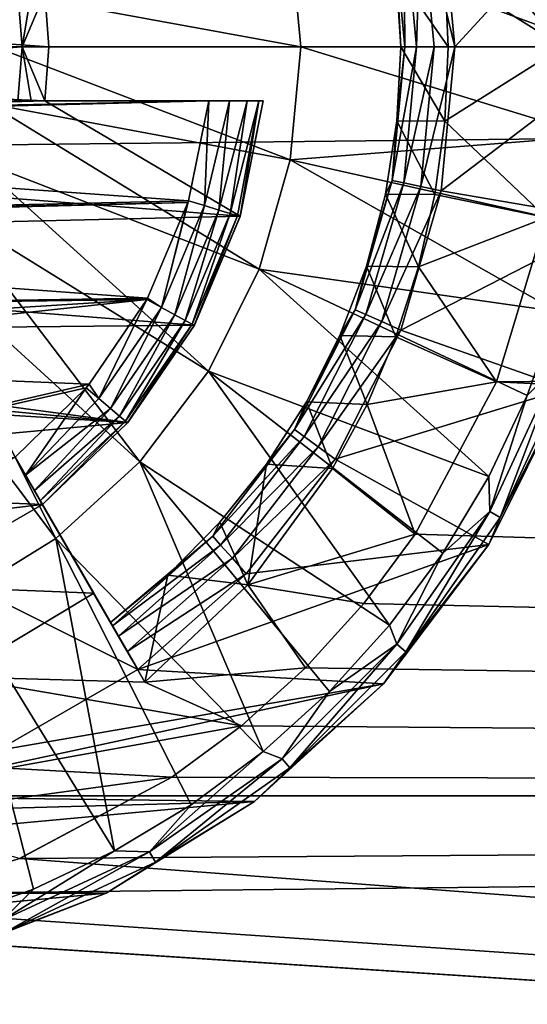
# Model space of a CAD drawing. Header units: metres. Extents: x -128 to 146, y -23 to 80.
# Tile 45 of 113: x 94.24 to 96.12, y -3.54 to 0.1. Entities that reach past the tile are written whole.
import ezdxf

# ---------------------------------------------------------------- set-up
doc = ezdxf.new("R2010")
doc.units = ezdxf.units.M
doc.layers.add('solid_509241_SW0001', color=7, linetype='CONTINUOUS')

msp = doc.modelspace()

# ---------------------------------------------------------------- linework, layer by layer
at = {"layer": 'solid_509241_SW0001'}
for points in [[(-127.5, 0, 23), (127.5, 0, 23), (127.5, 2.772344, 22.832304)], [(-127.5, 2.772344, 22.832304), (-127.5, 0, 23), (127.5, 2.772344, 22.832304)], [(95.776535, 0.547674, -22.25976), (96.188049, 0.631539, -22.257538), (96.25, 0, -22.266495)], [(95.79953, 0.533957, -23), (95.849998, 0.000154, -23), (96.440407, 0.643133, -23)], [(95.849998, 0.000154, -23), (96.5, 0, -23), (96.440407, 0.643133, -23)], [(95.776535, 0.547674, -22.25976), (96.25, 0, -22.266495), (95.813255, 0.275205, -22.264795)], [(95.724716, 0.517701, -22.984776), (95.661179, 0.504191, -22.941366), (95.708527, 0, -22.941366)], [(95.77346, 0, -22.984776), (95.724716, 0.517701, -22.984776), (95.708527, 0, -22.941366)], [(95.724716, 0.517701, -22.984776), (95.849998, 0.000154, -23), (95.79953, 0.533957, -23)], [(95.77346, 0, -22.984776), (95.849998, 0.000154, -23), (95.724716, 0.517701, -22.984776)], [(95.661179, 0.504191, -22.941366), (95.618759, 0.49517, -22.876392), (95.665161, 0, -22.876392)], [(95.650002, 0.000002, -22.799999), (95.665161, 0, -22.876392), (95.618759, 0.49517, -22.876392)], [(95.63575, 0.274445, -22.799999), (95.650002, 0.000002, -22.799999), (95.618759, 0.49517, -22.876392)], [(95.708527, 0, -22.941366), (95.661179, 0.504191, -22.941366), (95.665161, 0, -22.876392)], [(94.128464, 0.210946, -23.927296), (95.241089, 0.418932, -23.709768), (95.279907, 0, -23.709768)], [(96.374161, 0, -23.351336), (95.279907, 0, -23.709768), (95.241089, 0.418932, -23.709768)], [(96.35791, 0.330714, -23.351336), (96.374161, 0, -23.351336), (95.241089, 0.418932, -23.709768)], [(94.347801, 0.00002, -22.266495), (89.75, 0, -22.266495), (90.189064, 0.3, -22.264475)], [(94.347801, 0.00002, -22.266495), (90.189064, 0.3, -22.264475), (94.333, 0.2, -22.265596)], [(95.813255, 0.275205, -22.264795), (95.825546, 0.000153, -22.266495), (95.63575, 0.274414, -22.5)], [(95.650002, -0.000001, -22.5), (95.650002, 0.000002, -22.799999), (95.63575, 0.274445, -22.799999)], [(95.650002, -0.000001, -22.5), (95.63575, 0.274445, -22.799999), (95.63575, 0.274414, -22.5)], [(95.825546, 0.000153, -22.266495), (95.650002, -0.000001, -22.5), (95.63575, 0.274414, -22.5)], [(95.813255, 0.275205, -22.264795), (96.25, 0, -22.266495), (95.825546, 0.000153, -22.266495)], [(94.25, 0, -23), (94.233894, 0.2, -23), (89.5, 0, -23)], [(94.14801, 0, -23.927296), (94.128464, 0.210946, -23.927296), (95.279907, 0, -23.709768)], [(94.28315, 0.2, -22.635162), (94.233894, 0.2, -23), (94.25, 0, -23)], [(94.28315, 0.2, -22.635162), (94.25, 0, -23), (94.333, 0.2, -22.265596)], [(94.347801, 0.00002, -22.266495), (94.333, 0.2, -22.265596), (94.25, 0, -23)], [(94.25, 0, -23), (89.5, 0, -23), (90.165833, -0.3, -23)], [(94.347801, 0.00002, -22.266495), (94.333, -0.2, -22.265596), (89.75, 0, -22.266495)], [(94.333, -0.2, -22.265596), (90.871033, -0.3, -22.264475), (89.75, 0, -22.266495)], [(94.128464, -0.210946, -23.927296), (94.14801, 0, -23.927296), (95.241089, -0.418932, -23.709768)], [(95.241089, -0.418932, -23.709768), (94.14801, 0, -23.927296), (95.279907, 0, -23.709768)], [(94.347801, 0.00002, -22.266495), (94.25, 0, -23), (94.333, -0.2, -22.265596)], [(96.35791, -0.330717, -23.351336), (95.279907, 0, -23.709768), (96.374161, 0, -23.351336)], [(95.63575, -0.274442, -22.799999), (95.618759, -0.49517, -22.876392), (95.665161, 0, -22.876392)], [(95.708527, 0, -22.941366), (95.665161, 0, -22.876392), (95.618759, -0.49517, -22.876392)], [(95.661179, -0.504191, -22.941366), (95.708527, 0, -22.941366), (95.618759, -0.49517, -22.876392)], [(95.650002, 0.000002, -22.799999), (95.63575, -0.274442, -22.799999), (95.665161, 0, -22.876392)], [(95.63575, -0.274415, -22.5), (95.63575, -0.274442, -22.799999), (95.650002, 0.000002, -22.799999)], [(95.63575, -0.274415, -22.5), (95.650002, 0.000002, -22.799999), (95.650002, -0.000001, -22.5)], [(95.825546, 0.000153, -22.266495), (95.813278, -0.274914, -22.264799), (95.650002, -0.000001, -22.5)], [(95.77346, 0, -22.984776), (95.708527, 0, -22.941366), (95.661179, -0.504191, -22.941366)], [(95.724716, -0.517701, -22.984776), (95.799591, -0.533659, -23), (95.849998, 0.000154, -23)], [(95.724716, -0.517701, -22.984776), (95.849998, 0.000154, -23), (95.77346, 0, -22.984776)], [(95.849998, 0.000154, -23), (95.799591, -0.533659, -23), (96.5, 0, -23)], [(95.799591, -0.533659, -23), (96.440407, -0.643133, -23), (96.5, 0, -23)], [(95.825546, 0.000153, -22.266495), (96.25, 0, -22.266495), (95.813278, -0.274914, -22.264799)], [(-127.5, -2.772344, 22.832304), (127.5, -2.772344, 22.832304), (127.5, 0, 23)], [(-127.5, 0, 23), (-127.5, -2.772344, 22.832304), (127.5, 0, 23)], [(94.233894, -0.2, -23), (94.25, 0, -23), (90.165833, -0.3, -23)], [(94.283165, -0.2, -22.635054), (94.25, 0, -23), (94.233894, -0.2, -23)], [(94.283165, -0.2, -22.635054), (94.333, -0.2, -22.265596), (94.25, 0, -23)], [(96.35791, -0.330717, -23.351336), (95.241089, -0.418932, -23.709768), (95.279907, 0, -23.709768)], [(95.813278, -0.274914, -22.264799), (95.63575, -0.274415, -22.5), (95.650002, -0.000001, -22.5)], [(95.724716, -0.517701, -22.984776), (95.77346, 0, -22.984776), (95.661179, -0.504191, -22.941366)], [(95.813278, -0.274914, -22.264799), (96.25, 0, -22.266495), (96.188049, -0.631539, -22.257538)], [(94.93972, -0.2, -23), (90.165833, -0.3, -23), (91.073212, -0.3, -23)], [(94.93972, -0.2, -23), (94.233894, -0.2, -23), (90.165833, -0.3, -23)], [(95.056381, -0.62752, -22.257652), (90.871033, -0.3, -22.264475), (94.333, -0.2, -22.265596)], [(94.864822, -0.570045, -23), (94.93972, -0.2, -23), (91.073212, -0.3, -23)], [(94.070488, -0.414709, -23.927296), (94.128464, -0.210946, -23.927296), (95.125946, -0.823597, -23.709768)], [(94.128464, -0.210946, -23.927296), (95.241089, -0.418932, -23.709768), (95.125946, -0.823597, -23.709768)], [(94.283165, -0.2, -22.635054), (94.233894, -0.2, -23), (94.93972, -0.2, -23)], [(94.283165, -0.2, -22.635054), (94.93972, -0.2, -23), (94.333, -0.2, -22.265596)], [(95.016823, -0.2, -22.984701), (94.333, -0.2, -22.265596), (94.93972, -0.2, -23)], [(95.140678, -0.2, -22.799999), (95.140678, -0.2, -22.265596), (94.333, -0.2, -22.265596)], [(95.056381, -0.62752, -22.257652), (94.333, -0.2, -22.265596), (95.140678, -0.2, -22.265596)], [(95.125458, -0.2, -22.876358), (95.140678, -0.2, -22.799999), (94.333, -0.2, -22.265596)], [(95.082031, -0.2, -22.941231), (95.125458, -0.2, -22.876358), (94.333, -0.2, -22.265596)], [(95.016823, -0.2, -22.984701), (95.082031, -0.2, -22.941231), (94.333, -0.2, -22.265596)], [(94.92392, -0.588125, -22.990211), (94.93972, -0.2, -23), (94.864822, -0.570045, -23)], [(94.92392, -0.588125, -22.990211), (95.016823, -0.2, -22.984701), (94.93972, -0.2, -23)], [(94.92392, -0.588125, -22.990211), (94.977234, -0.604424, -22.961803), (95.016823, -0.2, -22.984701)], [(94.977234, -0.604424, -22.961803), (95.082031, -0.2, -22.941231), (95.016823, -0.2, -22.984701)], [(94.977234, -0.604424, -22.961803), (95.019547, -0.617359, -22.917557), (95.082031, -0.2, -22.941231)], [(95.019547, -0.617359, -22.917557), (95.125458, -0.2, -22.876358), (95.082031, -0.2, -22.941231)], [(95.019547, -0.617359, -22.917557), (95.046715, -0.625663, -22.861803), (95.125458, -0.2, -22.876358)], [(95.046715, -0.625663, -22.861803), (95.056076, -0.628525, -22.799999), (95.125458, -0.2, -22.876358)], [(95.056076, -0.628525, -22.799999), (95.140678, -0.2, -22.265596), (95.140678, -0.2, -22.799999)], [(95.056381, -0.62752, -22.257652), (95.140678, -0.2, -22.265596), (95.056076, -0.628525, -22.799999)], [(95.056076, -0.628525, -22.799999), (95.140678, -0.2, -22.799999), (95.125458, -0.2, -22.876358)], [(95.593155, -0.545927, -22.5), (95.63575, -0.274442, -22.799999), (95.63575, -0.274415, -22.5)], [(95.776581, -0.547377, -22.259766), (95.593155, -0.545927, -22.5), (95.63575, -0.274415, -22.5)], [(95.63575, -0.274442, -22.799999), (95.593155, -0.545934, -22.799999), (95.618759, -0.49517, -22.876392)], [(95.593155, -0.545927, -22.5), (95.593155, -0.545934, -22.799999), (95.63575, -0.274442, -22.799999)], [(95.813278, -0.274914, -22.264799), (95.776581, -0.547377, -22.259766), (95.63575, -0.274415, -22.5)], [(95.813278, -0.274914, -22.264799), (96.188049, -0.631539, -22.257538), (95.776581, -0.547377, -22.259766)], [(95.056381, -0.62752, -22.257652), (90.975342, -0.723373, -22.254742), (90.871033, -0.3, -22.264475)], [(94.864822, -0.570045, -23), (91.073212, -0.3, -23), (91.163643, -0.655956, -23)], [(96.35791, -0.330717, -23.351336), (96.309326, -0.658257, -23.351336), (95.241089, -0.418932, -23.709768)], [(93.976059, -0.604349, -23.927296), (94.070488, -0.414709, -23.927296), (94.938416, -1.200216, -23.709768)], [(94.070488, -0.414709, -23.927296), (95.125946, -0.823597, -23.709768), (94.938416, -1.200216, -23.709768)], [(96.228867, -0.97946, -23.351336), (95.125946, -0.823597, -23.709768), (95.241089, -0.418932, -23.709768)], [(96.309326, -0.658257, -23.351336), (96.228867, -0.97946, -23.351336), (95.241089, -0.418932, -23.709768)], [(95.522675, -0.811554, -22.799999), (95.481163, -0.973096, -22.876392), (95.618759, -0.49517, -22.876392)], [(95.661179, -0.504191, -22.941366), (95.618759, -0.49517, -22.876392), (95.481163, -0.973096, -22.876392)], [(95.520813, -0.990757, -22.941366), (95.661179, -0.504191, -22.941366), (95.481163, -0.973096, -22.876392)], [(95.724716, -0.517701, -22.984776), (95.661179, -0.504191, -22.941366), (95.520813, -0.990757, -22.941366)], [(95.593155, -0.545934, -22.799999), (95.522675, -0.811554, -22.799999), (95.618759, -0.49517, -22.876392)], [(95.580193, -1.017204, -22.984776), (95.724716, -0.517701, -22.984776), (95.520813, -0.990757, -22.941366)], [(95.522667, -0.811564, -22.5), (95.593155, -0.545934, -22.799999), (95.593155, -0.545927, -22.5)], [(95.715874, -0.814657, -22.251587), (95.522667, -0.811564, -22.5), (95.593155, -0.545927, -22.5)], [(95.522667, -0.811564, -22.5), (95.522675, -0.811554, -22.799999), (95.593155, -0.545934, -22.799999)], [(95.580193, -1.017204, -22.984776), (95.799591, -0.533659, -23), (95.724716, -0.517701, -22.984776)], [(95.580193, -1.017204, -22.984776), (95.650093, -1.048579, -23), (95.799591, -0.533659, -23)], [(95.776581, -0.547377, -22.259766), (95.715874, -0.814657, -22.251587), (95.593155, -0.545927, -22.5)], [(95.799591, -0.533659, -23), (95.650093, -1.048579, -23), (96.440407, -0.643133, -23)], [(94.862915, -0.576245, -23), (94.864822, -0.570045, -23), (91.163643, -0.655956, -23)], [(94.862915, -0.576245, -23), (91.163643, -0.655956, -23), (91.16938, -0.671809, -23)], [(94.713417, -0.930963, -23), (94.862915, -0.576245, -23), (91.16938, -0.671809, -23)], [(94.765152, -0.96519, -22.990211), (94.862915, -0.576245, -23), (94.713417, -0.930963, -23)], [(94.765152, -0.96519, -22.990211), (94.864822, -0.570045, -23), (94.862915, -0.576245, -23)], [(94.765152, -0.96519, -22.990211), (94.92392, -0.588125, -22.990211), (94.864822, -0.570045, -23)], [(95.776581, -0.547377, -22.259766), (96.188049, -0.631539, -22.257538), (95.715874, -0.814657, -22.251587)], [(93.848389, -0.773409, -23.927296), (93.976059, -0.604349, -23.927296), (94.684868, -1.535963, -23.709768)], [(93.976059, -0.604349, -23.927296), (94.938416, -1.200216, -23.709768), (94.684868, -1.535963, -23.709768)], [(94.814072, -0.991939, -22.961803), (94.92392, -0.588125, -22.990211), (94.765152, -0.96519, -22.990211)], [(94.814072, -0.991939, -22.961803), (94.977234, -0.604424, -22.961803), (94.92392, -0.588125, -22.990211)], [(94.85289, -1.013167, -22.917557), (94.977234, -0.604424, -22.961803), (94.814072, -0.991939, -22.961803)], [(94.85289, -1.013167, -22.917557), (95.019547, -0.617359, -22.917557), (94.977234, -0.604424, -22.961803)], [(94.877815, -1.026796, -22.861803), (95.019547, -0.617359, -22.917557), (94.85289, -1.013167, -22.917557)], [(94.877815, -1.026796, -22.861803), (95.046715, -0.625663, -22.861803), (95.019547, -0.617359, -22.917557)], [(94.887306, -1.029838, -22.242668), (90.975342, -0.723373, -22.254742), (95.056381, -0.62752, -22.257652)], [(94.877815, -1.026796, -22.861803), (94.886406, -1.031492, -22.799999), (95.046715, -0.625663, -22.861803)], [(94.886406, -1.031492, -22.799999), (95.056076, -0.628525, -22.799999), (95.046715, -0.625663, -22.861803)], [(94.887306, -1.029838, -22.242668), (95.056076, -0.628525, -22.799999), (94.886406, -1.031492, -22.799999)], [(94.887306, -1.029838, -22.242668), (95.056381, -0.62752, -22.257652), (95.056076, -0.628525, -22.799999)], [(95.650093, -1.048579, -23), (96.263664, -1.264326, -23), (96.440407, -0.643133, -23)], [(95.715874, -0.814657, -22.251587), (96.188049, -0.631539, -22.257538), (96.003967, -1.240431, -22.23192)], [(119.999977, -1, -22.978251), (96.003914, -1.240562, -22.966518), (96.188026, -0.631646, -22.991325)], [(96.003967, -1.240431, -22.23192), (96.188026, -0.631646, -22.991325), (96.003914, -1.240562, -22.966518)], [(96.003967, -1.240431, -22.23192), (96.188049, -0.631539, -22.257538), (96.188026, -0.631646, -22.991325)], [(94.713417, -0.930963, -23), (91.16938, -0.671809, -23), (92.209846, -0.968585, -23)], [(94.887306, -1.029838, -22.242668), (92.158661, -1.057239, -22.241383), (90.975342, -0.723373, -22.254742)], [(93.691833, -0.916132, -23.927296), (93.848389, -0.773409, -23.927296), (94.373947, -1.819405, -23.709768)], [(93.848389, -0.773409, -23.927296), (94.684868, -1.535963, -23.709768), (94.373947, -1.819405, -23.709768)], [(95.975746, -1.590563, -23.351336), (94.938416, -1.200216, -23.709768), (95.125946, -0.823597, -23.709768)], [(96.117317, -1.29123, -23.351336), (95.975746, -1.590563, -23.351336), (95.125946, -0.823597, -23.709768)], [(96.228867, -0.97946, -23.351336), (96.117317, -1.29123, -23.351336), (95.125946, -0.823597, -23.709768)], [(95.522675, -0.811554, -22.799999), (95.425064, -1.068447, -22.799999), (95.481163, -0.973096, -22.876392)], [(95.425064, -1.068437, -22.5), (95.425064, -1.068447, -22.799999), (95.522675, -0.811554, -22.799999)], [(95.425064, -1.068437, -22.5), (95.522675, -0.811554, -22.799999), (95.522667, -0.811564, -22.5)], [(95.631851, -1.074198, -22.24057), (95.425064, -1.068437, -22.5), (95.522667, -0.811564, -22.5)], [(95.715874, -0.814657, -22.251587), (95.631851, -1.074198, -22.24057), (95.522667, -0.811564, -22.5)], [(95.715874, -0.814657, -22.251587), (96.003967, -1.240431, -22.23192), (95.631851, -1.074198, -22.24057)], [(94.71093, -0.935534, -23), (94.713417, -0.930963, -23), (92.209846, -0.968585, -23)], [(94.71093, -0.935534, -23), (92.209846, -0.968585, -23), (92.375, -1.082532, -23)], [(94.71093, -0.935534, -23), (92.375, -1.082532, -23), (92.556259, -1.168586, -23)], [(94.497162, -1.249401, -23), (94.71093, -0.935534, -23), (92.556259, -1.168586, -23)], [(93.691833, -0.916132, -23.927296), (94.373947, -1.819405, -23.709768), (94.016243, -2.040889, -23.709768)], [(94.533386, -1.302338, -22.990211), (94.71093, -0.935534, -23), (94.497162, -1.249401, -23)], [(94.765152, -0.96519, -22.990211), (94.71093, -0.935534, -23), (94.533386, -1.302338, -22.990211)], [(94.765152, -0.96519, -22.990211), (94.713417, -0.930963, -23), (94.71093, -0.935534, -23)], [(94.765152, -0.96519, -22.990211), (94.533386, -1.302338, -22.990211), (94.575882, -1.338431, -22.961803)], [(94.814072, -0.991939, -22.961803), (94.765152, -0.96519, -22.990211), (94.575882, -1.338431, -22.961803)], [(95.301369, -1.31385, -22.799999), (95.257172, -1.417138, -22.876392), (95.481163, -0.973096, -22.876392)], [(95.520813, -0.990757, -22.941366), (95.481163, -0.973096, -22.876392), (95.257172, -1.417138, -22.876392)], [(95.425064, -1.068447, -22.799999), (95.301369, -1.31385, -22.799999), (95.481163, -0.973096, -22.876392)], [(96.232681, -1.1766, -23.308273), (96.117317, -1.29123, -23.351336), (96.228867, -0.97946, -23.351336)], [(94.814072, -0.991939, -22.961803), (94.575882, -1.338431, -22.961803), (94.609604, -1.367073, -22.917557)], [(94.85289, -1.013167, -22.917557), (94.814072, -0.991939, -22.961803), (94.609604, -1.367073, -22.917557)], [(94.85289, -1.013167, -22.917557), (94.609604, -1.367073, -22.917557), (94.631256, -1.385463, -22.861803)], [(94.877815, -1.026796, -22.861803), (94.85289, -1.013167, -22.917557), (94.631256, -1.385463, -22.861803)], [(95.29232, -1.442688, -22.941366), (95.520813, -0.990757, -22.941366), (95.257172, -1.417138, -22.876392)], [(95.580193, -1.017204, -22.984776), (95.520813, -0.990757, -22.941366), (95.29232, -1.442688, -22.941366)], [(95.344971, -1.48095, -22.984776), (95.580193, -1.017204, -22.984776), (95.29232, -1.442688, -22.941366)], [(95.344971, -1.48095, -22.984776), (95.650093, -1.048579, -23), (95.580193, -1.017204, -22.984776)], [(119.999977, -1, -22.978251), (127.5, -2.772344, -22.832304), (96.003914, -1.240562, -22.966518)], [(94.6399, -1.390407, -22.223042), (92.158661, -1.057239, -22.241383), (94.887306, -1.029838, -22.242668)], [(94.877815, -1.026796, -22.861803), (94.631256, -1.385463, -22.861803), (94.638718, -1.3918, -22.799999)], [(94.877815, -1.026796, -22.861803), (94.638718, -1.3918, -22.799999), (94.886406, -1.031492, -22.799999)], [(94.6399, -1.390407, -22.223042), (94.886406, -1.031492, -22.799999), (94.638718, -1.3918, -22.799999)], [(94.6399, -1.390407, -22.223042), (94.887306, -1.029838, -22.242668), (94.886406, -1.031492, -22.799999)], [(95.344971, -1.48095, -22.984776), (95.406784, -1.526398, -23), (95.650093, -1.048579, -23)], [(95.650093, -1.048579, -23), (95.406784, -1.526398, -23), (96.263664, -1.264326, -23)], [(92.324135, -1.170837, -22.235691), (92.158661, -1.057239, -22.241383), (94.6399, -1.390407, -22.223042)], [(95.301369, -1.313849, -22.5), (95.425064, -1.068447, -22.799999), (95.425064, -1.068437, -22.5)], [(95.525322, -1.32393, -22.227102), (95.301369, -1.313849, -22.5), (95.425064, -1.068437, -22.5)], [(95.301369, -1.313849, -22.5), (95.301369, -1.31385, -22.799999), (95.425064, -1.068447, -22.799999)], [(95.631851, -1.074198, -22.24057), (95.525322, -1.32393, -22.227102), (95.425064, -1.068437, -22.5)], [(95.631851, -1.074198, -22.24057), (96.003967, -1.240431, -22.23192), (95.525322, -1.32393, -22.227102)], [(94.497162, -1.249401, -23), (92.556259, -1.168586, -23), (92.203346, -1.779844, -23)], [(92.324135, -1.170837, -22.235691), (94.6399, -1.390407, -22.223042), (92.504364, -1.258463, -22.230904)], [(95.608261, -2.14054, -23.351336), (94.684868, -1.535963, -23.709768), (94.938416, -1.200216, -23.709768)], [(95.805511, -1.874578, -23.351336), (95.608261, -2.14054, -23.351336), (94.938416, -1.200216, -23.709768)], [(95.975746, -1.590563, -23.351336), (95.805511, -1.874578, -23.351336), (94.938416, -1.200216, -23.709768)], [(96.232681, -1.1766, -23.308273), (95.979256, -1.720074, -23.308273), (96.117317, -1.29123, -23.351336)], [(96.017616, -1.742223, -23.242918), (95.979256, -1.720074, -23.308273), (96.232681, -1.1766, -23.308273)], [(96.274307, -1.191751, -23.242918), (96.017616, -1.742223, -23.242918), (96.232681, -1.1766, -23.308273)], [(96.274307, -1.191751, -23.242918), (96.263657, -1.264346, -23.165592), (96.017616, -1.742223, -23.242918)], [(94.486259, -1.262355, -23), (94.497162, -1.249401, -23), (92.203346, -1.779844, -23)], [(94.223198, -1.518645, -23), (94.486259, -1.262355, -23), (92.203346, -1.779844, -23)], [(94.6399, -1.390407, -22.223042), (92.303467, -1.60643, -22.208471), (92.504364, -1.258463, -22.230904)], [(94.262123, -1.586057, -22.984604), (94.486259, -1.262355, -23), (94.223198, -1.518645, -23)], [(94.533386, -1.302338, -22.990211), (94.486259, -1.262355, -23), (94.262123, -1.586057, -22.984604)], [(94.533386, -1.302338, -22.990211), (94.497162, -1.249401, -23), (94.486259, -1.262355, -23)], [(95.406784, -1.526398, -23), (95.975746, -1.842531, -23), (96.263664, -1.264326, -23)], [(95.525322, -1.32393, -22.227102), (96.003967, -1.240431, -22.23192), (95.703697, -1.803478, -22.193342)], [(95.703613, -1.803604, -22.929174), (96.003914, -1.240562, -22.966518), (127.5, -2.772344, -22.832304)], [(95.703697, -1.803478, -22.193342), (96.003914, -1.240562, -22.966518), (95.703613, -1.803604, -22.929174)], [(95.703697, -1.803478, -22.193342), (96.003967, -1.240431, -22.23192), (96.003914, -1.240562, -22.966518)], [(96.263657, -1.264346, -23.165592), (96.263664, -1.264326, -23), (95.975746, -1.842531, -23)], [(95.975761, -1.842513, -23.165592), (96.263657, -1.264346, -23.165592), (95.975746, -1.842531, -23)], [(96.017616, -1.742223, -23.242918), (96.263657, -1.264346, -23.165592), (95.975761, -1.842513, -23.165592)], [(94.575882, -1.338431, -22.961803), (94.533386, -1.302338, -22.990211), (94.262123, -1.586057, -22.984604)], [(95.979256, -1.720074, -23.308273), (95.975746, -1.590563, -23.351336), (96.117317, -1.29123, -23.351336)], [(94.575882, -1.338431, -22.961803), (94.262123, -1.586057, -22.984604), (94.294922, -1.642869, -22.94099)], [(94.609604, -1.367073, -22.917557), (94.575882, -1.338431, -22.961803), (94.294922, -1.642869, -22.94099)], [(95.152908, -1.545147, -22.5), (95.301369, -1.31385, -22.799999), (95.301369, -1.313849, -22.5)], [(95.397491, -1.561475, -22.211678), (95.152908, -1.545147, -22.5), (95.301369, -1.313849, -22.5)], [(95.152908, -1.545147, -22.5), (95.152924, -1.545124, -22.799999), (95.301369, -1.31385, -22.799999)], [(95.301369, -1.31385, -22.799999), (95.152924, -1.545124, -22.799999), (95.257172, -1.417138, -22.876392)], [(95.525322, -1.32393, -22.227102), (95.397491, -1.561475, -22.211678), (95.301369, -1.313849, -22.5)], [(95.525322, -1.32393, -22.227102), (95.703697, -1.803478, -22.193342), (95.397491, -1.561475, -22.211678)], [(94.609604, -1.367073, -22.917557), (94.294922, -1.642869, -22.94099), (94.316681, -1.680564, -22.876144)], [(94.631256, -1.385463, -22.861803), (94.609604, -1.367073, -22.917557), (94.316681, -1.680564, -22.876144)], [(94.6399, -1.390407, -22.223042), (94.324287, -1.693739, -22.201984), (92.303467, -1.60643, -22.208471)], [(94.631256, -1.385463, -22.861803), (94.316681, -1.680564, -22.876144), (94.324287, -1.693739, -22.799999)], [(94.638718, -1.3918, -22.799999), (94.631256, -1.385463, -22.861803), (94.324287, -1.693739, -22.799999)], [(94.6399, -1.390407, -22.223042), (94.324287, -1.693739, -22.799999), (94.324287, -1.693739, -22.201984)], [(94.6399, -1.390407, -22.223042), (94.638718, -1.3918, -22.799999), (94.324287, -1.693739, -22.799999)], [(94.981331, -1.759781, -22.799999), (94.954575, -1.811831, -22.876392), (95.257172, -1.417138, -22.876392)], [(95.29232, -1.442688, -22.941366), (95.257172, -1.417138, -22.876392), (94.954575, -1.811831, -22.876392)], [(95.152924, -1.545124, -22.799999), (94.981331, -1.759781, -22.799999), (95.257172, -1.417138, -22.876392)], [(94.983704, -1.844187, -22.941366), (95.29232, -1.442688, -22.941366), (94.954575, -1.811831, -22.876392)], [(95.344971, -1.48095, -22.984776), (95.29232, -1.442688, -22.941366), (94.983704, -1.844187, -22.941366)], [(95.027321, -1.892639, -22.984776), (95.344971, -1.48095, -22.984776), (94.983704, -1.844187, -22.941366)], [(95.027321, -1.892639, -22.984776), (95.406784, -1.526398, -23), (95.344971, -1.48095, -22.984776)], [(94.676888, -2.30446, -23), (94.223198, -1.518645, -23), (93.703583, -1.818645, -23)], [(94.262123, -1.586057, -22.984604), (94.223198, -1.518645, -23), (94.676888, -2.30446, -23)], [(95.027321, -1.892639, -22.984776), (95.078293, -1.950182, -23), (95.406784, -1.526398, -23)], [(95.406784, -1.526398, -23), (95.078293, -1.950182, -23), (95.975746, -1.842531, -23)], [(95.140541, -2.608257, -23.351336), (94.373947, -1.819405, -23.709768), (94.684868, -1.535963, -23.709768)], [(95.385895, -2.385888, -23.351336), (95.140541, -2.608257, -23.351336), (94.684868, -1.535963, -23.709768)], [(95.608261, -2.14054, -23.351336), (95.385895, -2.385888, -23.351336), (94.684868, -1.535963, -23.709768)], [(94.981316, -1.759794, -22.5), (94.981331, -1.759781, -22.799999), (95.152908, -1.545147, -22.5)], [(95.08403, -1.991393, -22.177267), (94.981316, -1.759794, -22.5), (95.152908, -1.545147, -22.5)], [(95.152908, -1.545147, -22.5), (94.981331, -1.759781, -22.799999), (95.152924, -1.545124, -22.799999)], [(95.397491, -1.561475, -22.211678), (95.08403, -1.991393, -22.177267), (95.152908, -1.545147, -22.5)], [(95.397491, -1.561475, -22.211678), (95.703697, -1.803478, -22.193342), (95.08403, -1.991393, -22.177267)], [(94.294922, -1.642869, -22.94099), (94.262123, -1.586057, -22.984604), (94.676888, -2.30446, -23)], [(95.979256, -1.720074, -23.308273), (95.805511, -1.874578, -23.351336), (95.975746, -1.590563, -23.351336)], [(92.303467, -1.60643, -22.208471), (94.324287, -1.693739, -22.201984), (92.102867, -1.953881, -22.180603)], [(94.316681, -1.680564, -22.876144), (94.294922, -1.642869, -22.94099), (94.676888, -2.30446, -23)], [(94.324287, -1.693739, -22.201984), (93.804672, -1.993739, -22.177057), (92.102867, -1.953881, -22.180603)], [(94.514236, -2.02273, -22.174431), (93.804672, -1.993739, -22.177057), (94.324287, -1.693739, -22.201984)], [(94.316681, -1.680564, -22.876144), (94.676888, -2.30446, -23), (94.638405, -2.237802, -22.984777)], [(94.324287, -1.693739, -22.799999), (94.316681, -1.680564, -22.876144), (94.638405, -2.237802, -22.984777)], [(94.324287, -1.693739, -22.201984), (94.583923, -2.14343, -22.876387), (94.576286, -2.130214, -22.799999)], [(94.514236, -2.02273, -22.174431), (94.324287, -1.693739, -22.201984), (94.576286, -2.130214, -22.799999)], [(94.324287, -1.693739, -22.201984), (94.605736, -2.181217, -22.941366), (94.583923, -2.14343, -22.876387)], [(94.324287, -1.693739, -22.799999), (94.638405, -2.237802, -22.984777), (94.605736, -2.181217, -22.941366)], [(94.324287, -1.693739, -22.201984), (94.324287, -1.693739, -22.799999), (94.605736, -2.181217, -22.941366)], [(95.979256, -1.720074, -23.308273), (95.635307, -2.211285, -23.308273), (95.805511, -1.874578, -23.351336)], [(95.669243, -2.239759, -23.242918), (95.635307, -2.211285, -23.308273), (95.979256, -1.720074, -23.308273)], [(96.017616, -1.742223, -23.242918), (95.669243, -2.239759, -23.242918), (95.979256, -1.720074, -23.308273)], [(96.017616, -1.742223, -23.242918), (95.975761, -1.842513, -23.165592), (95.669243, -2.239759, -23.242918)], [(94.981331, -1.759781, -22.799999), (94.788429, -1.955513, -22.799999), (94.954575, -1.811831, -22.876392)], [(94.788437, -1.955503, -22.5), (94.788429, -1.955513, -22.799999), (94.981331, -1.759781, -22.799999)], [(94.788437, -1.955503, -22.5), (94.981331, -1.759781, -22.799999), (94.981316, -1.759794, -22.5)], [(95.08403, -1.991393, -22.177267), (94.788437, -1.955503, -22.5), (94.981316, -1.759794, -22.5)], [(94.676888, -2.30446, -23), (93.703583, -1.818645, -23), (94.157272, -2.60446, -23)], [(94.590569, -2.975741, -23.351336), (94.016243, -2.040889, -23.709768), (94.373947, -1.819405, -23.709768)], [(94.87458, -2.805508, -23.351336), (94.590569, -2.975741, -23.351336), (94.373947, -1.819405, -23.709768)], [(95.140541, -2.608257, -23.351336), (94.87458, -2.805508, -23.351336), (94.373947, -1.819405, -23.709768)], [(94.954575, -1.811831, -22.876392), (94.576286, -2.130214, -22.799999), (94.583923, -2.14343, -22.876387)], [(94.788429, -1.955513, -22.799999), (94.576286, -2.130214, -22.799999), (94.954575, -1.811831, -22.876392)], [(94.983704, -1.844187, -22.941366), (94.954575, -1.811831, -22.876392), (94.583923, -2.14343, -22.876387)], [(95.08403, -1.991393, -22.177267), (95.703697, -1.803478, -22.193342), (95.51313, -2.060742, -22.170927)], [(95.703697, -1.803478, -22.193342), (95.703613, -1.803604, -22.929174), (95.51313, -2.060743, -22.907495)], [(95.51313, -2.060742, -22.170927), (95.703697, -1.803478, -22.193342), (95.51313, -2.060743, -22.907495)], [(95.51313, -2.060743, -22.907495), (95.703613, -1.803604, -22.929174), (127.5, -2.772344, -22.832304)], [(94.983704, -1.844187, -22.941366), (94.583923, -2.14343, -22.876387), (94.605736, -2.181217, -22.941366)], [(95.027321, -1.892639, -22.984776), (94.983704, -1.844187, -22.941366), (94.605736, -2.181217, -22.941366)], [(94.676888, -2.30446, -23), (95.58654, -2.357923, -23), (95.975746, -1.842531, -23)], [(95.078293, -1.950182, -23), (94.676888, -2.30446, -23), (95.975746, -1.842531, -23)], [(95.586533, -2.357935, -23.165592), (95.975761, -1.842513, -23.165592), (95.58654, -2.357923, -23)], [(95.669243, -2.239759, -23.242918), (95.975761, -1.842513, -23.165592), (95.586533, -2.357935, -23.165592)], [(95.975761, -1.842513, -23.165592), (95.975746, -1.842531, -23), (95.58654, -2.357923, -23)], [(95.027321, -1.892639, -22.984776), (94.605736, -2.181217, -22.941366), (94.638405, -2.237802, -22.984777)], [(95.027321, -1.892639, -22.984776), (94.638405, -2.237802, -22.984777), (95.078293, -1.950182, -23)], [(95.635307, -2.211285, -23.308273), (95.608261, -2.14054, -23.351336), (95.805511, -1.874578, -23.351336)], [(94.788437, -1.955503, -22.5), (94.70385, -2.351156, -22.142017), (94.576286, -2.130214, -22.5)], [(94.788437, -1.955503, -22.5), (94.576286, -2.130214, -22.5), (94.788429, -1.955513, -22.799999)], [(94.788429, -1.955513, -22.799999), (94.576286, -2.130214, -22.5), (94.576286, -2.130214, -22.799999)], [(94.638405, -2.237802, -22.984777), (94.676888, -2.30446, -23), (95.078293, -1.950182, -23)], [(95.08403, -1.991393, -22.177267), (94.70385, -2.351156, -22.142017), (94.788437, -1.955503, -22.5)], [(93.999901, -2.331875, -22.144054), (93.804672, -1.993739, -22.177057), (94.514236, -2.02273, -22.174431)], [(95.08403, -1.991393, -22.177267), (95.298073, -2.298118, -22.147589), (94.70385, -2.351156, -22.142017)], [(95.08403, -1.991393, -22.177267), (95.51313, -2.060742, -22.170927), (95.298073, -2.298118, -22.147589)], [(93.999901, -2.331875, -22.144054), (94.514236, -2.02273, -22.174431), (94.70385, -2.351156, -22.142017)], [(94.514236, -2.02273, -22.174431), (94.643883, -2.247289, -22.326391), (94.70385, -2.351156, -22.142017)], [(94.514236, -2.02273, -22.174431), (94.576286, -2.130214, -22.5), (94.643883, -2.247289, -22.326391)], [(94.514236, -2.02273, -22.174431), (94.576286, -2.130214, -22.799999), (94.576286, -2.130214, -22.5)], [(94.291237, -3.117315, -23.351336), (93.979469, -3.228867, -23.351336), (94.016243, -2.040889, -23.709768)], [(94.590569, -2.975741, -23.351336), (94.291237, -3.117315, -23.351336), (94.016243, -2.040889, -23.709768)], [(95.298073, -2.298118, -22.147589), (95.51313, -2.060742, -22.170927), (95.298119, -2.298075, -22.884905)], [(95.51313, -2.060742, -22.170927), (95.51313, -2.060743, -22.907495), (95.298119, -2.298075, -22.884905)], [(95.298119, -2.298075, -22.884905), (95.51313, -2.060743, -22.907495), (127.5, -2.772344, -22.832304)], [(94.576286, -2.130214, -22.5), (94.70385, -2.351156, -22.142017), (94.643883, -2.247289, -22.326391)], [(95.635307, -2.211285, -23.308273), (95.385895, -2.385888, -23.351336), (95.608261, -2.14054, -23.351336)], [(95.635307, -2.211285, -23.308273), (95.211288, -2.635307, -23.308273), (95.385895, -2.385888, -23.351336)], [(95.239761, -2.669241, -23.242918), (95.211288, -2.635307, -23.308273), (95.635307, -2.211285, -23.308273)], [(95.669243, -2.239759, -23.242918), (95.239761, -2.669241, -23.242918), (95.635307, -2.211285, -23.308273)], [(95.669243, -2.239759, -23.242918), (95.586533, -2.357935, -23.165592), (95.239761, -2.669241, -23.242918)], [(93.999901, -2.331875, -22.144054), (95.060677, -2.513186, -22.124207), (94.194717, -2.669314, -22.105917)], [(93.999901, -2.331875, -22.144054), (94.70385, -2.351156, -22.142017), (95.060677, -2.513186, -22.124207)], [(94.676888, -2.30446, -23), (94.157272, -2.60446, -23), (95.58654, -2.357923, -23)], [(94.70385, -2.351156, -22.142017), (95.298073, -2.298118, -22.147589), (95.060677, -2.513186, -22.124207)], [(95.060677, -2.513186, -22.124207), (95.298073, -2.298118, -22.147589), (95.060768, -2.513109, -22.862289)], [(95.060768, -2.513109, -22.862289), (95.298119, -2.298075, -22.884905), (127.5, -2.772344, -22.832304)], [(95.298073, -2.298118, -22.147589), (95.298119, -2.298075, -22.884905), (95.060768, -2.513109, -22.862289)], [(93.64994, -2.774902, -23), (95.109215, -2.793067, -23), (95.58654, -2.357923, -23)], [(93.64994, -2.774902, -23), (95.58654, -2.357923, -23), (94.157272, -2.60446, -23)], [(95.586533, -2.357935, -23.165592), (95.58654, -2.357923, -23), (95.109215, -2.793067, -23)], [(95.109222, -2.79306, -23.165592), (95.586533, -2.357935, -23.165592), (95.109215, -2.793067, -23)], [(95.239761, -2.669241, -23.242918), (95.586533, -2.357935, -23.165592), (95.109222, -2.79306, -23.165592)], [(95.211288, -2.635307, -23.308273), (95.140541, -2.608257, -23.351336), (95.385895, -2.385888, -23.351336)], [(94.194717, -2.669314, -22.105917), (95.060677, -2.513186, -22.124207), (94.803391, -2.703751, -22.101736)], [(94.803391, -2.703751, -22.101736), (95.060677, -2.513186, -22.124207), (94.80368, -2.703557, -22.840551)], [(94.80368, -2.703557, -22.840551), (95.060768, -2.513109, -22.862289), (127.5, -2.772344, -22.832304)], [(95.060677, -2.513186, -22.124207), (95.060768, -2.513109, -22.862289), (94.80368, -2.703557, -22.840551)], [(94.720078, -2.979256, -23.308273), (94.87458, -2.805508, -23.351336), (95.140541, -2.608257, -23.351336)], [(95.211288, -2.635307, -23.308273), (94.720078, -2.979256, -23.308273), (95.140541, -2.608257, -23.351336)], [(94.742226, -3.017619, -23.242918), (94.720078, -2.979256, -23.308273), (95.211288, -2.635307, -23.308273)], [(95.239761, -2.669241, -23.242918), (94.742226, -3.017619, -23.242918), (95.211288, -2.635307, -23.308273)], [(93.694466, -2.854156, -22.082813), (94.194717, -2.669314, -22.105917), (94.803391, -2.703751, -22.101736)], [(95.239761, -2.669241, -23.242918), (95.109222, -2.79306, -23.165592), (94.742226, -3.017619, -23.242918)], [(93.694466, -2.854156, -22.082813), (94.803391, -2.703751, -22.101736), (94.240311, -3.004018, -22.062927)], [(94.240311, -3.004018, -22.062927), (94.803391, -2.703751, -22.101736), (94.240662, -3.003871, -22.802999)], [(94.240662, -3.003871, -22.802999), (94.80368, -2.703557, -22.840551), (127.5, -2.772344, -22.832304)], [(94.803391, -2.703751, -22.101736), (94.80368, -2.703557, -22.840551), (94.240662, -3.003871, -22.802999)], [(-127.5, -5.50426, 22.331661), (127.5, -5.50426, 22.331661), (127.5, -2.772344, 22.832304)], [(-127.5, -2.772344, 22.832304), (-127.5, -5.50426, 22.331661), (127.5, -2.772344, 22.832304)], [(91.439919, -3.133073, -23), (94.560081, -3.133073, -23), (95.109215, -2.793067, -23)], [(93.118607, -2.847531, -23), (91.439919, -3.133073, -23), (95.109215, -2.793067, -23)], [(93.64994, -2.774902, -23), (93.118607, -2.847531, -23), (95.109215, -2.793067, -23)], [(94.240662, -3.003871, -22.802999), (127.5, -2.772344, -22.832304), (127.5, -5.50426, -22.331661)], [(95.109222, -2.79306, -23.165592), (95.109215, -2.793067, -23), (94.560081, -3.133073, -23)], [(94.560081, -3.133072, -23.165592), (95.109222, -2.79306, -23.165592), (94.560081, -3.133073, -23)], [(94.742226, -3.017619, -23.242918), (95.109222, -2.79306, -23.165592), (94.560081, -3.133072, -23.165592)], [(94.720078, -2.979256, -23.308273), (94.590569, -2.975741, -23.351336), (94.87458, -2.805508, -23.351336)], [(94.176598, -3.232682, -23.308273), (94.291237, -3.117315, -23.351336), (94.590569, -2.975741, -23.351336)], [(94.720078, -2.979256, -23.308273), (94.176598, -3.232682, -23.308273), (94.590569, -2.975741, -23.351336)], [(94.19175, -3.274309, -23.242918), (94.176598, -3.232682, -23.308273), (94.720078, -2.979256, -23.308273)], [(94.742226, -3.017619, -23.242918), (94.19175, -3.274309, -23.242918), (94.720078, -2.979256, -23.308273)], [(93.631821, -3.187993, -22.777987), (94.240662, -3.003871, -22.802999), (127.5, -5.50426, -22.331661)], [(94.240311, -3.004018, -22.062927), (94.240662, -3.003871, -22.802999), (93.631821, -3.187993, -22.777987)], [(94.742226, -3.017619, -23.242918), (94.560081, -3.133072, -23.165592), (94.19175, -3.274309, -23.242918)], [(91.439919, -3.133073, -23), (92.04216, -3.366385, -23), (94.560081, -3.133073, -23)], [(92.04216, -3.366385, -23), (93.95784, -3.366385, -23), (94.560081, -3.133073, -23)], [(93.957817, -3.36639, -23.165592), (94.560081, -3.133072, -23.165592), (93.95784, -3.366385, -23)], [(94.19175, -3.274309, -23.242918), (94.560081, -3.133072, -23.165592), (93.957817, -3.36639, -23.165592)], [(94.560081, -3.133072, -23.165592), (94.560081, -3.133073, -23), (93.95784, -3.366385, -23)], [(94.176598, -3.232682, -23.308273), (93.979469, -3.228867, -23.351336), (94.291237, -3.117315, -23.351336)], [(93.000275, -3.25, -22.769222), (93.631821, -3.187993, -22.777987), (127.5, -5.50426, -22.331661)], [(93.000275, -3.25, -22.769222), (127.5, -5.50426, -22.331661), (11.300402, -4.082201, -22.634832)]]:
    msp.add_3dface(points, dxfattribs=at)

doc.saveas('drawing.dxf')
